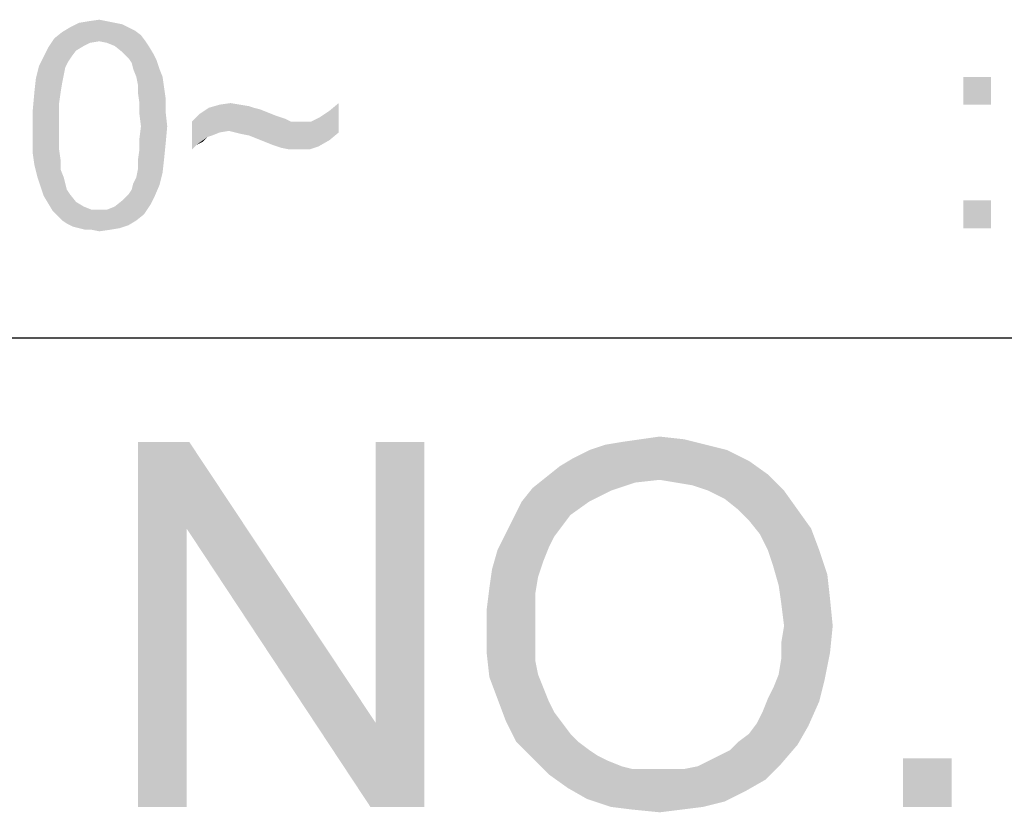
# Model space of a CAD drawing. Extents: x 0 to 841, y 0 to 594.
# Tile 62 of 102: x 757.77 to 767.21, y 32.45 to 40.05. Entities that reach past the tile are written whole.
import ezdxf

# ---------------------------------------------------------------- set-up
doc = ezdxf.new("R2010")
doc.units = 0
doc.header["$LTSCALE"] = 46.255
doc.header["$MEASUREMENT"] = 0
doc.layers.get('0').update_dxf_attribs({"linetype": 'CONTINUOUS'})

msp = doc.modelspace()

# ---------------------------------------------------------------- linework, layer by layer
at = {"color": 3, "linetype": 'Continuous'}
for p, q in [((601, 37), (814, 37)), ((601, 37), (826, 37)), ((709, 37), (826, 37))]:
    msp.add_line(p, q, dxfattribs=at)
at = {"color": 6, "linetype": 'Continuous'}
for points in [[(758.60324, 40.03518), (758.33657, 40.02037), (758.42546, 40.03518)], [(758.33657, 40.02037), (758.60324, 40.03518), (758.67731, 40.02037)], [(758.42546, 40.03518), (758.52917, 40.05), (758.60324, 40.03518)], [(758.81065, 39.97593), (758.86991, 39.9463), (758.17361, 39.93148)], [(758.81065, 39.97593), (758.17361, 39.93148), (758.24769, 39.97593)], [(758.17361, 39.93148), (758.86991, 39.9463), (758.92917, 39.90185)], [(758.67731, 40.02037), (758.75139, 40.00556), (758.24769, 39.97593)], [(758.67731, 40.02037), (758.24769, 39.97593), (758.33657, 40.02037)], [(758.24769, 39.97593), (758.75139, 40.00556), (758.81065, 39.97593)], [(758.52917, 39.84259), (758.04028, 39.78333), (758.09954, 39.87222)], [(758.92917, 39.90185), (758.09954, 39.87222), (758.17361, 39.93148)], [(758.52917, 39.84259), (758.09954, 39.87222), (758.92917, 39.90185)], [(758.52917, 39.84259), (758.92917, 39.90185), (758.97361, 39.84259)], [(758.30694, 39.7537), (757.99583, 39.69444), (758.04028, 39.78333)], [(757.99583, 39.69444), (758.30694, 39.7537), (758.2625, 39.69444)], [(758.52917, 39.84259), (758.44028, 39.82778), (758.04028, 39.78333)], [(758.44028, 39.82778), (758.38102, 39.79815), (758.04028, 39.78333)], [(758.04028, 39.78333), (758.38102, 39.79815), (758.30694, 39.7537)], [(758.97361, 39.84259), (758.60324, 39.82778), (758.52917, 39.84259)], [(758.67731, 39.79815), (758.60324, 39.82778), (758.97361, 39.84259)], [(758.67731, 39.79815), (758.97361, 39.84259), (759.00324, 39.79815)], [(759.00324, 39.79815), (758.75139, 39.73889), (758.67731, 39.79815)], [(758.75139, 39.73889), (759.00324, 39.79815), (759.04769, 39.72407)], [(758.2625, 39.69444), (758.23287, 39.65), (757.95139, 39.60556)], [(758.2625, 39.69444), (757.95139, 39.60556), (757.99583, 39.69444)], [(759.04769, 39.72407), (758.81065, 39.67963), (758.75139, 39.73889)], [(758.81065, 39.67963), (759.04769, 39.72407), (759.07731, 39.66481)], [(759.07731, 39.66481), (758.84028, 39.63519), (758.81065, 39.67963)], [(758.85509, 39.57593), (758.84028, 39.63519), (759.07731, 39.66481)], [(758.85509, 39.57593), (759.07731, 39.66481), (759.10694, 39.57593)], [(758.20324, 39.59074), (757.92176, 39.48704), (757.95139, 39.60556)], [(758.20324, 39.59074), (758.18843, 39.51667), (757.92176, 39.48704)], [(757.95139, 39.60556), (758.23287, 39.65), (758.20324, 39.59074)], [(759.10694, 39.57593), (758.88472, 39.50185), (758.85509, 39.57593)], [(758.88472, 39.50185), (759.10694, 39.57593), (759.13657, 39.50185)], [(758.17361, 39.44259), (757.90694, 39.3537), (757.92176, 39.48704)], [(757.92176, 39.48704), (758.18843, 39.51667), (758.17361, 39.44259)], [(759.13657, 39.50185), (758.89954, 39.42778), (758.88472, 39.50185)], [(758.89954, 39.42778), (759.13657, 39.50185), (759.15139, 39.39815)], [(767.08102, 39.50185), (766.81435, 39.23519), (766.81435, 39.50185)], [(766.81435, 39.23519), (767.08102, 39.50185), (767.08102, 39.23519)], [(757.90694, 39.3537), (758.17361, 39.44259), (758.1588, 39.3537)], [(759.15139, 39.39815), (758.89954, 39.3537), (758.89954, 39.42778)], [(758.89954, 39.3537), (759.15139, 39.39815), (759.1662, 39.29444)], [(758.1588, 39.3537), (758.14398, 39.25), (757.89213, 39.19074)], [(758.1588, 39.3537), (757.89213, 39.19074), (757.90694, 39.3537)], [(759.1662, 39.29444), (758.91435, 39.25), (758.89954, 39.3537)], [(758.91435, 39.25), (759.1662, 39.29444), (759.1662, 39.16111)], [(757.89213, 39.19074), (758.14398, 39.25), (758.14398, 39.1463)], [(758.14398, 39.1463), (757.89213, 39.02778), (757.89213, 39.19074)], [(759.1662, 39.16111), (758.91435, 39.1463), (758.91435, 39.25)], [(760.01065, 39.20556), (760.06991, 39.19074), (759.49213, 39.1463)], [(760.01065, 39.20556), (759.49213, 39.1463), (759.58102, 39.20556)], [(760.06991, 39.19074), (760.14398, 39.16111), (759.49213, 39.1463)], [(759.87731, 39.23519), (759.9662, 39.22037), (759.58102, 39.20556)], [(759.87731, 39.23519), (759.58102, 39.20556), (759.68472, 39.23519)], [(759.58102, 39.20556), (759.9662, 39.22037), (760.01065, 39.20556)], [(759.68472, 39.23519), (759.78843, 39.25), (759.87731, 39.23519)], [(760.73657, 39.17593), (760.82546, 39.25), (760.82546, 38.96852)], [(757.89213, 39.02778), (758.14398, 39.1463), (758.14398, 39.02778)], [(758.92917, 39.02778), (758.91435, 39.1463), (759.1662, 39.16111)], [(758.92917, 39.02778), (759.1662, 39.16111), (759.18102, 39.02778)], [(760.21806, 39.13148), (759.41806, 39.07222), (759.49213, 39.1463)], [(760.21806, 39.13148), (760.2625, 39.11667), (759.41806, 39.07222)], [(760.2625, 39.11667), (760.30694, 39.10185), (759.41806, 39.07222)], [(760.30694, 39.10185), (760.33657, 39.08704), (759.41806, 39.07222)], [(759.49213, 39.1463), (760.14398, 39.16111), (760.21806, 39.13148)], [(760.82546, 38.96852), (760.5588, 39.07222), (760.64769, 39.11667)], [(760.82546, 38.96852), (760.64769, 39.11667), (760.73657, 39.17593)], [(758.14398, 39.02778), (758.14398, 38.90926), (757.89213, 38.89444)], [(758.14398, 39.02778), (757.89213, 38.89444), (757.89213, 39.02778)], [(759.18102, 39.02778), (758.91435, 38.90926), (758.92917, 39.02778)], [(758.91435, 38.90926), (759.18102, 39.02778), (759.1662, 38.86481)], [(759.41806, 39.07222), (760.33657, 39.08704), (760.3662, 39.07222)], [(759.41806, 39.07222), (760.3662, 39.07222), (759.77361, 38.98333)], [(759.41806, 39.07222), (759.77361, 38.98333), (759.68472, 38.96852)], [(759.41806, 39.07222), (759.68472, 38.96852), (759.5662, 38.92407)], [(759.41806, 39.07222), (759.5662, 38.92407), (759.4625, 38.85)], [(759.4625, 38.85), (759.41806, 38.80556), (759.41806, 39.07222)], [(759.83287, 38.96852), (759.77361, 38.98333), (760.5588, 39.07222)], [(760.46991, 39.07222), (760.5588, 39.07222), (759.77361, 38.98333)], [(760.3662, 39.07222), (760.46991, 39.07222), (759.77361, 38.98333)], [(760.82546, 38.96852), (759.83287, 38.96852), (760.5588, 39.07222)], [(757.89213, 38.89444), (758.14398, 38.90926), (758.14398, 38.80556)], [(759.1662, 38.86481), (758.91435, 38.80556), (758.91435, 38.90926)], [(759.5662, 38.92407), (759.52176, 38.87963), (759.4625, 38.85)], [(759.68472, 38.96852), (759.61065, 38.93889), (759.5662, 38.92407)], [(760.82546, 38.96852), (759.89213, 38.9537), (759.83287, 38.96852)], [(759.9662, 38.93889), (759.89213, 38.9537), (760.82546, 38.96852)], [(760.04028, 38.90926), (759.9662, 38.93889), (760.82546, 38.96852)], [(760.04028, 38.90926), (760.82546, 38.96852), (760.73657, 38.89444)], [(760.73657, 38.89444), (760.11435, 38.87963), (760.04028, 38.90926)], [(758.14398, 38.80556), (757.89213, 38.76111), (757.89213, 38.89444)], [(758.91435, 38.80556), (759.1662, 38.86481), (759.15139, 38.71667)], [(760.18843, 38.85), (760.11435, 38.87963), (760.73657, 38.89444)], [(760.23287, 38.83519), (760.18843, 38.85), (760.73657, 38.89444)], [(760.23287, 38.83519), (760.73657, 38.89444), (760.63287, 38.83519)], [(760.63287, 38.83519), (760.27731, 38.82037), (760.23287, 38.83519)], [(760.35139, 38.80556), (760.27731, 38.82037), (760.63287, 38.83519)], [(760.44028, 38.80556), (760.35139, 38.80556), (760.63287, 38.83519)], [(760.44028, 38.80556), (760.63287, 38.83519), (760.54398, 38.80556)], [(757.89213, 38.76111), (758.14398, 38.80556), (758.1588, 38.70185)], [(758.1588, 38.70185), (757.90694, 38.65741), (757.89213, 38.76111)], [(759.15139, 38.71667), (758.89954, 38.70185), (758.91435, 38.80556)], [(758.89954, 38.61296), (758.89954, 38.70185), (759.15139, 38.71667)], [(758.89954, 38.61296), (759.15139, 38.71667), (759.13657, 38.58333)], [(757.90694, 38.65741), (758.1588, 38.70185), (758.1588, 38.61296)], [(758.1588, 38.61296), (757.93657, 38.53889), (757.90694, 38.65741)], [(757.93657, 38.53889), (758.1588, 38.61296), (758.18843, 38.53889)], [(758.18843, 38.53889), (757.9662, 38.45), (757.93657, 38.53889)], [(758.18843, 38.53889), (758.20324, 38.47963), (757.9662, 38.45)], [(758.85509, 38.47963), (758.88472, 38.53889), (759.13657, 38.58333)], [(758.85509, 38.47963), (759.13657, 38.58333), (759.10694, 38.46481)], [(759.13657, 38.58333), (758.88472, 38.53889), (758.89954, 38.61296)], [(757.9662, 38.45), (758.20324, 38.47963), (758.21806, 38.42037)], [(758.21806, 38.42037), (757.99583, 38.36111), (757.9662, 38.45)], [(758.81065, 38.37593), (758.84028, 38.42037), (759.10694, 38.46481)], [(758.81065, 38.37593), (759.10694, 38.46481), (759.0625, 38.36111)], [(759.10694, 38.46481), (758.84028, 38.42037), (758.85509, 38.47963)], [(758.21806, 38.42037), (758.24769, 38.37593), (757.99583, 38.36111)], [(757.99583, 38.36111), (758.24769, 38.37593), (758.30694, 38.30185)], [(758.30694, 38.30185), (758.04028, 38.28704), (757.99583, 38.36111)], [(759.0625, 38.36111), (758.75139, 38.31667), (758.81065, 38.37593)], [(758.75139, 38.31667), (759.0625, 38.36111), (759.01806, 38.27222)], [(758.04028, 38.28704), (758.30694, 38.30185), (758.38102, 38.25741)], [(758.38102, 38.25741), (758.08472, 38.21296), (758.04028, 38.28704)], [(758.38102, 38.25741), (758.45509, 38.22778), (758.08472, 38.21296)], [(758.60324, 38.22778), (758.67731, 38.25741), (759.01806, 38.27222)], [(758.60324, 38.22778), (759.01806, 38.27222), (758.9588, 38.18333)], [(759.01806, 38.27222), (758.67731, 38.25741), (758.75139, 38.31667)], [(767.08102, 38.31667), (766.81435, 38.05), (766.81435, 38.31667)], [(766.81435, 38.05), (767.08102, 38.31667), (767.08102, 38.05)], [(758.52917, 38.22778), (758.60324, 38.22778), (758.08472, 38.21296)], [(758.45509, 38.22778), (758.52917, 38.22778), (758.08472, 38.21296)], [(758.9588, 38.18333), (758.08472, 38.21296), (758.60324, 38.22778)], [(758.9588, 38.18333), (758.12917, 38.16852), (758.08472, 38.21296)], [(758.17361, 38.12407), (758.12917, 38.16852), (758.9588, 38.18333)], [(758.17361, 38.12407), (758.9588, 38.18333), (758.88472, 38.12407)], [(758.88472, 38.12407), (758.21806, 38.09444), (758.17361, 38.12407)], [(758.21806, 38.09444), (758.88472, 38.12407), (758.81065, 38.07963)], [(758.81065, 38.07963), (758.27731, 38.06481), (758.21806, 38.09444)], [(758.33657, 38.05), (758.27731, 38.06481), (758.81065, 38.07963)], [(758.33657, 38.05), (758.81065, 38.07963), (758.72176, 38.05)], [(758.72176, 38.05), (758.39583, 38.03519), (758.33657, 38.05)], [(758.45509, 38.03519), (758.39583, 38.03519), (758.72176, 38.05)], [(758.45509, 38.03519), (758.72176, 38.05), (758.63287, 38.03519)], [(758.63287, 38.03519), (758.52917, 38.02037), (758.45509, 38.03519)]]:
    msp.add_solid(points, dxfattribs=at)
at = {"color": 1, "linetype": 'Continuous'}
for points in [[(759.39259, 36), (759.36667, 35.17037), (758.9, 32.5)], [(759.39259, 36), (758.9, 32.5), (758.9, 36)], [(759.36667, 35.17037), (759.39259, 36), (761.18148, 33.3037)], [(761.12963, 32.5), (761.18148, 33.3037), (761.64815, 36)], [(761.12963, 32.5), (761.64815, 36), (761.64815, 32.5)], [(761.64815, 36), (761.18148, 33.3037), (761.18148, 36)], [(763.38519, 35.97407), (763.54074, 36), (764.13704, 36.02593)], [(763.38519, 35.97407), (764.13704, 36.02593), (764.34444, 35.97407)], [(764.13704, 36.02593), (763.54074, 36), (763.72222, 36.02593)], [(763.72222, 36.02593), (763.9037, 36.05185), (764.13704, 36.02593)], [(764.55185, 35.92222), (763.07407, 35.84444), (763.22963, 35.92222)], [(763.07407, 35.84444), (764.55185, 35.92222), (764.75926, 35.81852)], [(764.34444, 35.97407), (763.22963, 35.92222), (763.38519, 35.97407)], [(763.22963, 35.92222), (764.34444, 35.97407), (764.55185, 35.92222)], [(764.75926, 35.81852), (762.94444, 35.76667), (763.07407, 35.84444)], [(762.94444, 35.76667), (764.75926, 35.81852), (764.94074, 35.68889)], [(764.94074, 35.68889), (762.81481, 35.66296), (762.94444, 35.76667)], [(763.9037, 35.63704), (762.68519, 35.55926), (762.81481, 35.66296)], [(763.9037, 35.63704), (763.67037, 35.61111), (762.68519, 35.55926)], [(762.68519, 35.55926), (763.67037, 35.61111), (763.43704, 35.53333)], [(763.9037, 35.63704), (762.81481, 35.66296), (764.94074, 35.68889)], [(764.05926, 35.61111), (763.9037, 35.63704), (764.94074, 35.68889)], [(764.21481, 35.58519), (764.05926, 35.61111), (764.94074, 35.68889)], [(764.37037, 35.53333), (764.21481, 35.58519), (764.94074, 35.68889)], [(764.37037, 35.53333), (764.94074, 35.68889), (765.0963, 35.53333)], [(763.43704, 35.53333), (762.58148, 35.42963), (762.68519, 35.55926)], [(762.58148, 35.42963), (763.43704, 35.53333), (763.22963, 35.42963)], [(765.0963, 35.53333), (764.52593, 35.45556), (764.37037, 35.53333)], [(764.65556, 35.35185), (764.52593, 35.45556), (765.0963, 35.53333)], [(764.65556, 35.35185), (765.0963, 35.53333), (765.22593, 35.35185)], [(763.22963, 35.42963), (763.04815, 35.3), (762.5037, 35.27407)], [(763.22963, 35.42963), (762.5037, 35.27407), (762.58148, 35.42963)], [(765.22593, 35.35185), (764.75926, 35.24815), (764.65556, 35.35185)], [(764.75926, 35.24815), (765.22593, 35.35185), (765.35556, 35.17037)], [(762.97037, 35.1963), (762.42593, 35.11852), (762.5037, 35.27407)], [(762.5037, 35.27407), (763.04815, 35.3), (762.97037, 35.1963)], [(765.35556, 35.17037), (764.86296, 35.11852), (764.75926, 35.24815)], [(758.9, 32.5), (759.36667, 35.17037), (759.36667, 32.5)], [(761.18148, 33.3037), (761.12963, 32.5), (759.36667, 35.17037)], [(762.42593, 35.11852), (762.97037, 35.1963), (762.89259, 35.09259)], [(764.94074, 34.96296), (764.86296, 35.11852), (765.35556, 35.17037)], [(764.94074, 34.96296), (765.35556, 35.17037), (765.43333, 34.96296)], [(762.89259, 35.09259), (762.34815, 34.96296), (762.42593, 35.11852)], [(762.89259, 35.09259), (762.84074, 34.98889), (762.34815, 34.96296)], [(762.78889, 34.85926), (762.2963, 34.78148), (762.34815, 34.96296)], [(762.34815, 34.96296), (762.84074, 34.98889), (762.78889, 34.85926)], [(765.43333, 34.96296), (764.99259, 34.80741), (764.94074, 34.96296)], [(764.99259, 34.80741), (765.43333, 34.96296), (765.51111, 34.72963)], [(762.2963, 34.78148), (762.78889, 34.85926), (762.73704, 34.7037)], [(762.73704, 34.7037), (762.27037, 34.6), (762.2963, 34.78148)], [(765.51111, 34.72963), (765.04444, 34.62593), (764.99259, 34.80741)], [(762.27037, 34.6), (762.73704, 34.7037), (762.71111, 34.54815)], [(765.04444, 34.62593), (765.51111, 34.72963), (765.53704, 34.4963)], [(762.71111, 34.54815), (762.24444, 34.39259), (762.27037, 34.6)], [(765.53704, 34.4963), (765.07037, 34.44444), (765.04444, 34.62593)], [(762.24444, 34.39259), (762.71111, 34.54815), (762.71111, 34.36667)], [(765.0963, 34.23704), (765.07037, 34.44444), (765.53704, 34.4963)], [(765.0963, 34.23704), (765.53704, 34.4963), (765.56296, 34.23704)], [(762.71111, 34.36667), (762.24444, 34.18519), (762.24444, 34.39259)], [(762.24444, 34.18519), (762.71111, 34.36667), (762.71111, 34.18519)], [(762.71111, 34.18519), (762.71111, 34.02963), (762.24444, 33.97778)], [(762.71111, 34.18519), (762.24444, 33.97778), (762.24444, 34.18519)], [(765.56296, 34.23704), (765.07037, 34.08148), (765.0963, 34.23704)], [(765.07037, 34.08148), (765.56296, 34.23704), (765.53704, 33.97778)], [(762.24444, 33.97778), (762.71111, 34.02963), (762.71111, 33.9)], [(765.53704, 33.97778), (765.07037, 33.92593), (765.07037, 34.08148)], [(762.71111, 33.9), (762.27037, 33.74444), (762.24444, 33.97778)], [(762.71111, 33.9), (762.73704, 33.77037), (762.27037, 33.74444)], [(765.04444, 33.77037), (765.07037, 33.92593), (765.53704, 33.97778)], [(765.04444, 33.77037), (765.53704, 33.97778), (765.48519, 33.71852)], [(762.27037, 33.74444), (762.73704, 33.77037), (762.78889, 33.64074)], [(762.78889, 33.64074), (762.34815, 33.53704), (762.27037, 33.74444)], [(764.94074, 33.53704), (764.99259, 33.64074), (765.48519, 33.71852)], [(764.94074, 33.53704), (765.48519, 33.71852), (765.43333, 33.51111)], [(765.48519, 33.71852), (764.99259, 33.64074), (765.04444, 33.77037)], [(762.34815, 33.53704), (762.78889, 33.64074), (762.84074, 33.51111)], [(762.84074, 33.51111), (762.42593, 33.32963), (762.34815, 33.53704)], [(765.43333, 33.51111), (764.88889, 33.40741), (764.94074, 33.53704)], [(762.84074, 33.51111), (762.89259, 33.40741), (762.42593, 33.32963)], [(764.83704, 33.30371), (764.88889, 33.40741), (765.43333, 33.51111)], [(764.83704, 33.30371), (765.43333, 33.51111), (765.32963, 33.27778)], [(762.42593, 33.32963), (762.89259, 33.40741), (762.97037, 33.30371)], [(762.97037, 33.30371), (762.52963, 33.12222), (762.42593, 33.32963)], [(762.97037, 33.30371), (763.04815, 33.2), (762.52963, 33.12222)], [(764.65556, 33.12222), (764.75926, 33.2), (765.32963, 33.27778)], [(764.65556, 33.12222), (765.32963, 33.27778), (765.22593, 33.0963)], [(765.32963, 33.27778), (764.75926, 33.2), (764.83704, 33.30371)], [(762.52963, 33.12222), (763.04815, 33.2), (763.12593, 33.12222)], [(763.12593, 33.12222), (762.68519, 32.96667), (762.52963, 33.12222)], [(763.12593, 33.12222), (763.22963, 33.04444), (762.68519, 32.96667)], [(764.37037, 32.94074), (764.47407, 32.99259), (765.22593, 33.0963)], [(764.37037, 32.94074), (765.22593, 33.0963), (765.07037, 32.91481)], [(764.47407, 32.99259), (764.57778, 33.04444), (765.22593, 33.0963)], [(765.22593, 33.0963), (764.57778, 33.04444), (764.65556, 33.12222)], [(763.22963, 33.04444), (763.30741, 32.99259), (762.68519, 32.96667)], [(762.68519, 32.96667), (763.30741, 32.99259), (763.41111, 32.94074)], [(763.41111, 32.94074), (762.84074, 32.81111), (762.68519, 32.96667)], [(766.7037, 32.96667), (766.23704, 32.5), (766.23704, 32.96667)], [(766.23704, 32.5), (766.7037, 32.96667), (766.7037, 32.5)], [(763.41111, 32.94074), (763.54074, 32.88889), (762.84074, 32.81111)], [(763.54074, 32.88889), (763.64444, 32.86296), (762.84074, 32.81111)], [(764.00741, 32.86296), (764.13704, 32.86296), (762.84074, 32.81111)], [(763.87778, 32.86296), (764.00741, 32.86296), (762.84074, 32.81111)], [(763.77407, 32.86296), (763.87778, 32.86296), (762.84074, 32.81111)], [(763.64444, 32.86296), (763.77407, 32.86296), (762.84074, 32.81111)], [(764.91481, 32.75926), (762.84074, 32.81111), (764.13704, 32.86296)], [(764.13704, 32.86296), (764.26667, 32.88889), (765.07037, 32.91481)], [(764.13704, 32.86296), (765.07037, 32.91481), (764.91481, 32.75926)], [(765.07037, 32.91481), (764.26667, 32.88889), (764.37037, 32.94074)], [(764.91481, 32.75926), (763.02222, 32.68148), (762.84074, 32.81111)], [(763.02222, 32.68148), (764.91481, 32.75926), (764.73333, 32.65556)], [(764.73333, 32.65556), (763.2037, 32.57778), (763.02222, 32.68148)], [(763.2037, 32.57778), (764.73333, 32.65556), (764.52593, 32.55185)], [(764.52593, 32.55185), (763.43704, 32.5), (763.2037, 32.57778)], [(763.43704, 32.5), (764.52593, 32.55185), (764.31852, 32.5)], [(764.31852, 32.5), (763.64444, 32.47407), (763.43704, 32.5)], [(763.64444, 32.47407), (764.31852, 32.5), (764.11111, 32.47407)], [(764.11111, 32.47407), (763.9037, 32.44815), (763.64444, 32.47407)]]:
    msp.add_solid(points, dxfattribs=at)

doc.saveas('drawing.dxf')
